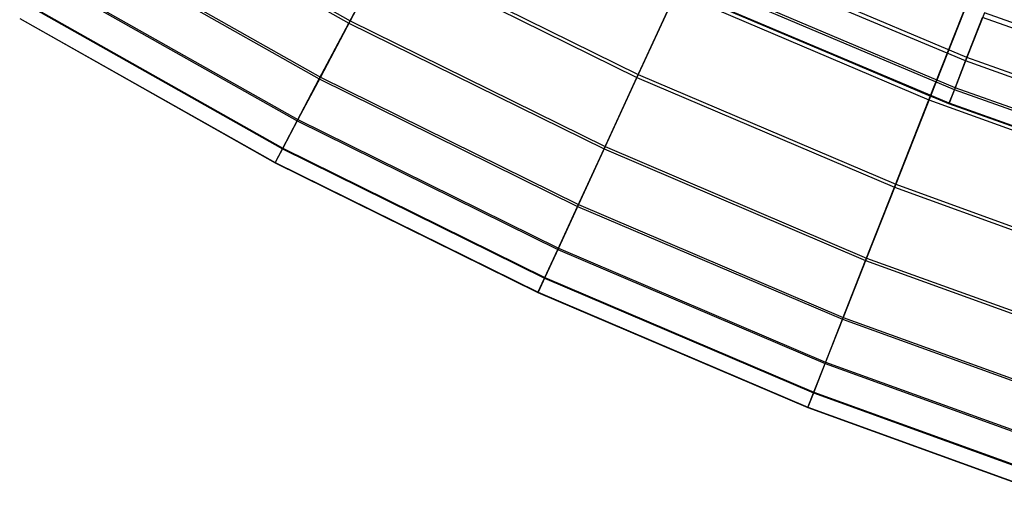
# Model space of a CAD drawing. Extents: x 0.1 to 12.1, y -6 to 6.
# Tile 2 of 256: x 2.965 to 4.085, y -5.694 to -5.139. Entities that reach past the tile are written whole.
import ezdxf

# ---------------------------------------------------------------- set-up
doc = ezdxf.new("R2010")
doc.units = 0
doc.header["$LTSCALE"] = 2.54
doc.layers.get('0').update_dxf_attribs({"linetype": 'CONTINUOUS'})

# ---------------------------------------------------------------- blocks, each defined once
blk = doc.blocks.new('DROPS_COLOR_B-11195_STL')
at = {"color": 0}
for p, q in [((4.0424, -5.1821, 6.8652), (3.7499, -5.0585, 6.8652)), ((4.0424, -5.1821, 6.8652), (3.7499, -5.0585, 6.8652)), ((4.0409, -5.1861, 8.4912), (3.7481, -5.0623, 8.4912)), ((4.0409, -5.1861, 8.4912), (3.7481, -5.0623, 8.4912)), ((4.029, -5.2165, 7.1893), (3.7346, -5.092, 7.1893)), ((4.029, -5.2165, 7.1893), (3.7346, -5.092, 7.1893)), ((4.0281, -5.2188, 8.1669), (3.7335, -5.0943, 8.1669)), ((4.0281, -5.2188, 8.1669), (3.7335, -5.0943, 8.1669)), ((4.0219, -5.2348, 7.8412), (3.7264, -5.11, 7.8412)), ((4.0219, -5.2348, 7.8412), (3.7264, -5.11, 7.8412)), ((4.0222, -5.2341, 7.515), (3.7267, -5.1092, 7.515)), ((4.0222, -5.2341, 7.515), (3.7267, -5.1092, 7.515)), ((4.0409, -5.1861, 8.4912), (4.0601, -5.1366, 8.8131)), ((4.0409, -5.1861, 8.4912), (4.0601, -5.1366, 8.8131)), ((4.0623, -5.1312, 6.5436), (4.0424, -5.1821, 6.8652)), ((4.0623, -5.1312, 6.5436), (4.0424, -5.1821, 6.8652)), ((4.3566, -5.2424, 8.8131), (4.0601, -5.1366, 8.8131)), ((4.3566, -5.2424, 8.8131), (4.0601, -5.1366, 8.8131)), ((4.3584, -5.2369, 6.5436), (4.0623, -5.1312, 6.5436)), ((4.3584, -5.2369, 6.5436), (4.0623, -5.1312, 6.5436)), ((4.0424, -5.1821, 6.8652), (4.029, -5.2165, 7.1893)), ((4.0424, -5.1821, 6.8652), (4.029, -5.2165, 7.1893)), ((4.3415, -5.2889, 6.8652), (4.0424, -5.1821, 6.8652)), ((4.3415, -5.2889, 6.8652), (4.0424, -5.1821, 6.8652)), ((4.0281, -5.2188, 8.1669), (4.0409, -5.1861, 8.4912)), ((4.0281, -5.2188, 8.1669), (4.0409, -5.1861, 8.4912)), ((4.3402, -5.2929, 8.4912), (4.0409, -5.1861, 8.4912)), ((4.3402, -5.2929, 8.4912), (4.0409, -5.1861, 8.4912)), ((4.029, -5.2165, 7.1893), (4.0222, -5.2341, 7.515)), ((4.029, -5.2165, 7.1893), (4.0222, -5.2341, 7.515)), ((4.3302, -5.3239, 7.1893), (4.029, -5.2165, 7.1893)), ((4.3302, -5.3239, 7.1893), (4.029, -5.2165, 7.1893)), ((4.0219, -5.2348, 7.8412), (4.0281, -5.2188, 8.1669)), ((4.0219, -5.2348, 7.8412), (4.0281, -5.2188, 8.1669)), ((4.3294, -5.3263, 8.1669), (4.0281, -5.2188, 8.1669)), ((4.3294, -5.3263, 8.1669), (4.0281, -5.2188, 8.1669)), ((4.0222, -5.2341, 7.515), (4.0219, -5.2348, 7.8412)), ((4.0222, -5.2341, 7.515), (4.0219, -5.2348, 7.8412)), ((4.3241, -5.3427, 7.8412), (4.0219, -5.2348, 7.8412)), ((4.3241, -5.3427, 7.8412), (4.0219, -5.2348, 7.8412)), ((4.3243, -5.3419, 7.515), (4.0222, -5.2341, 7.515)), ((4.3243, -5.3419, 7.515), (4.0222, -5.2341, 7.515))]:
    blk.add_line(p, q, dxfattribs=at)
blk = doc.blocks.new('GROUP_1')
at = {"color": 0}
for p, q in [((2.998, 1.0134, 7.466), (3.2797, 0.8543, 7.466)), ((2.998, 1.0134, 7.466), (3.2797, 0.8543, 7.466)), ((2.9996, 1.016, 4.522), (3.2811, 0.857, 4.522)), ((2.9996, 1.016, 4.522), (3.2811, 0.857, 4.522)), ((2.961, 0.9518, 7.1435), (3.246, 0.7908, 7.1435)), ((2.961, 0.9518, 7.1435), (3.246, 0.7908, 7.1435)), ((2.9622, 0.9539, 4.8444), (3.2472, 0.7928, 4.8444)), ((2.9622, 0.9539, 4.8444), (3.2472, 0.7928, 4.8444)), ((3.2797, 0.8543, 7.466), (3.3215, 0.9334, 7.784)), ((3.2797, 0.8543, 7.466), (3.3215, 0.9334, 7.784)), ((3.3232, 0.9367, 4.2042), (3.2811, 0.857, 4.522)), ((3.3232, 0.9367, 4.2042), (3.2811, 0.857, 4.522)), ((3.3215, 0.9334, 7.784), (3.6071, 0.7924, 7.784)), ((3.3215, 0.9334, 7.784), (3.6071, 0.7924, 7.784)), ((3.3232, 0.9367, 4.2042), (3.6086, 0.7958, 4.2042)), ((3.3232, 0.9367, 4.2042), (3.6086, 0.7958, 4.2042)), ((2.934, 0.907, 5.1703), (3.2216, 0.7445, 5.1703)), ((2.934, 0.907, 5.1703), (3.2216, 0.7445, 5.1703)), ((2.9331, 0.9056, 6.8175), (3.2208, 0.743, 6.8175)), ((2.9331, 0.9056, 6.8175), (3.2208, 0.743, 6.8175)), ((3.6071, 0.7924, 7.784), (3.6517, 0.8895, 8.0967)), ((3.6071, 0.7924, 7.784), (3.6517, 0.8895, 8.0967)), ((3.6535, 0.8935, 3.8917), (3.6086, 0.7958, 4.2042)), ((3.6535, 0.8935, 3.8917), (3.6086, 0.7958, 4.2042)), ((3.6517, 0.8895, 8.0967), (3.9392, 0.7669, 8.0967)), ((3.6517, 0.8895, 8.0967), (3.9392, 0.7669, 8.0967)), ((3.6535, 0.8935, 3.8917), (3.9408, 0.771, 3.8917)), ((3.6535, 0.8935, 3.8917), (3.9408, 0.771, 3.8917)), ((3.9865, 0.8869, 3.5857), (3.9408, 0.771, 3.8917)), ((3.9865, 0.8869, 3.5857), (3.9408, 0.771, 3.8917)), ((2.9145, 0.8748, 6.489), (3.204, 0.7112, 6.489)), ((2.9145, 0.8748, 6.489), (3.204, 0.7112, 6.489)), ((2.915, 0.8756, 5.4987), (3.2044, 0.7121, 5.4987)), ((2.915, 0.8756, 5.4987), (3.2044, 0.7121, 5.4987)), ((3.9392, 0.7669, 8.0967), (3.9847, 0.8822, 8.403)), ((3.9392, 0.7669, 8.0967), (3.9847, 0.8822, 8.403)), ((2.9053, 0.8595, 6.159), (3.1956, 0.6954, 6.159)), ((2.9053, 0.8595, 6.159), (3.1956, 0.6954, 6.159)), ((2.9055, 0.8597, 5.8286), (3.1958, 0.6957, 5.8286)), ((2.9055, 0.8597, 5.8286), (3.1958, 0.6957, 5.8286)), ((3.246, 0.7908, 7.1435), (3.2797, 0.8543, 7.466)), ((3.246, 0.7908, 7.1435), (3.2797, 0.8543, 7.466)), ((3.2811, 0.857, 4.522), (3.2472, 0.7928, 4.8444)), ((3.2811, 0.857, 4.522), (3.2472, 0.7928, 4.8444)), ((3.2797, 0.8543, 7.466), (3.5697, 0.7111, 7.466)), ((3.2797, 0.8543, 7.466), (3.5697, 0.7111, 7.466)), ((3.2811, 0.857, 4.522), (3.5709, 0.7138, 4.522)), ((3.2811, 0.857, 4.522), (3.5709, 0.7138, 4.522)), ((3.6086, 0.7958, 4.2042), (3.5709, 0.7138, 4.522)), ((3.6086, 0.7958, 4.2042), (3.5709, 0.7138, 4.522)), ((3.6086, 0.7958, 4.2042), (3.9014, 0.6709, 4.2042)), ((3.6086, 0.7958, 4.2042), (3.9014, 0.6709, 4.2042)), ((3.2208, 0.743, 6.8175), (3.246, 0.7908, 7.1435)), ((3.2208, 0.743, 6.8175), (3.246, 0.7908, 7.1435)), ((3.2472, 0.7928, 4.8444), (3.2216, 0.7445, 5.1703)), ((3.2472, 0.7928, 4.8444), (3.2216, 0.7445, 5.1703)), ((3.246, 0.7908, 7.1435), (3.5397, 0.6457, 7.1435)), ((3.246, 0.7908, 7.1435), (3.5397, 0.6457, 7.1435)), ((3.2472, 0.7928, 4.8444), (3.5406, 0.6479, 4.8444)), ((3.2472, 0.7928, 4.8444), (3.5406, 0.6479, 4.8444)), ((3.5697, 0.7111, 7.466), (3.6071, 0.7924, 7.784)), ((3.5697, 0.7111, 7.466), (3.6071, 0.7924, 7.784)), ((3.6071, 0.7924, 7.784), (3.9, 0.6675, 7.784)), ((3.6071, 0.7924, 7.784), (3.9, 0.6675, 7.784)), ((3.9, 0.6675, 7.784), (3.9392, 0.7669, 8.0967)), ((3.9, 0.6675, 7.784), (3.9392, 0.7669, 8.0967)), ((3.9408, 0.771, 3.8917), (3.9014, 0.6709, 4.2042)), ((3.9408, 0.771, 3.8917), (3.9014, 0.6709, 4.2042)), ((3.9392, 0.7669, 8.0967), (4.2331, 0.6605, 8.0967)), ((3.9392, 0.7669, 8.0967), (4.2331, 0.6605, 8.0967)), ((3.9408, 0.771, 3.8917), (4.2345, 0.6646, 3.8917)), ((3.9408, 0.771, 3.8917), (4.2345, 0.6646, 3.8917)), ((3.204, 0.7112, 6.489), (3.2208, 0.743, 6.8175)), ((3.204, 0.7112, 6.489), (3.2208, 0.743, 6.8175)), ((3.2216, 0.7445, 5.1703), (3.2044, 0.7121, 5.4987)), ((3.2216, 0.7445, 5.1703), (3.2044, 0.7121, 5.4987)), ((3.2208, 0.743, 6.8175), (3.5171, 0.5967, 6.8175)), ((3.2208, 0.743, 6.8175), (3.5171, 0.5967, 6.8175)), ((3.2216, 0.7445, 5.1703), (3.5178, 0.5982, 5.1703)), ((3.2216, 0.7445, 5.1703), (3.5178, 0.5982, 5.1703)), ((3.1956, 0.6954, 6.159), (3.204, 0.7112, 6.489)), ((3.1956, 0.6954, 6.159), (3.204, 0.7112, 6.489)), ((3.2044, 0.7121, 5.4987), (3.1958, 0.6957, 5.8286)), ((3.2044, 0.7121, 5.4987), (3.1958, 0.6957, 5.8286)), ((3.204, 0.7112, 6.489), (3.5021, 0.564, 6.489)), ((3.204, 0.7112, 6.489), (3.5021, 0.564, 6.489)), ((3.2044, 0.7121, 5.4987), (3.5025, 0.5649, 5.4987)), ((3.2044, 0.7121, 5.4987), (3.5025, 0.5649, 5.4987)), ((3.5397, 0.6457, 7.1435), (3.5697, 0.7111, 7.466)), ((3.5397, 0.6457, 7.1435), (3.5697, 0.7111, 7.466)), ((3.5709, 0.7138, 4.522), (3.5406, 0.6479, 4.8444)), ((3.5709, 0.7138, 4.522), (3.5406, 0.6479, 4.8444)), ((3.5697, 0.7111, 7.466), (3.8672, 0.5842, 7.466)), ((3.5697, 0.7111, 7.466), (3.8672, 0.5842, 7.466)), ((3.5709, 0.7138, 4.522), (3.8683, 0.587, 4.522)), ((3.5709, 0.7138, 4.522), (3.8683, 0.587, 4.522)), ((3.1958, 0.6957, 5.8286), (3.1956, 0.6954, 6.159)), ((3.1958, 0.6957, 5.8286), (3.1956, 0.6954, 6.159)), ((3.1956, 0.6954, 6.159), (3.4946, 0.5478, 6.159)), ((3.1956, 0.6954, 6.159), (3.4946, 0.5478, 6.159)), ((3.1958, 0.6957, 5.8286), (3.4947, 0.5481, 5.8286)), ((3.1958, 0.6957, 5.8286), (3.4947, 0.5481, 5.8286)), ((3.8672, 0.5842, 7.466), (3.9, 0.6675, 7.784)), ((3.8672, 0.5842, 7.466), (3.9, 0.6675, 7.784)), ((3.9014, 0.6709, 4.2042), (3.8683, 0.587, 4.522)), ((3.9014, 0.6709, 4.2042), (3.8683, 0.587, 4.522)), ((3.9, 0.6675, 7.784), (4.1995, 0.559, 7.784)), ((3.9, 0.6675, 7.784), (4.1995, 0.559, 7.784)), ((3.9014, 0.6709, 4.2042), (4.2006, 0.5625, 4.2042)), ((3.9014, 0.6709, 4.2042), (4.2006, 0.5625, 4.2042)), ((3.5171, 0.5967, 6.8175), (3.5397, 0.6457, 7.1435)), ((3.5171, 0.5967, 6.8175), (3.5397, 0.6457, 7.1435)), ((3.5406, 0.6479, 4.8444), (3.5178, 0.5982, 5.1703)), ((3.5406, 0.6479, 4.8444), (3.5178, 0.5982, 5.1703)), ((3.5397, 0.6457, 7.1435), (3.8409, 0.5173, 7.1435)), ((3.5397, 0.6457, 7.1435), (3.8409, 0.5173, 7.1435)), ((3.5406, 0.6479, 4.8444), (3.8417, 0.5195, 4.8444)), ((3.5406, 0.6479, 4.8444), (3.8417, 0.5195, 4.8444)), ((3.5021, 0.564, 6.489), (3.5171, 0.5967, 6.8175)), ((3.5021, 0.564, 6.489), (3.5171, 0.5967, 6.8175)), ((3.5178, 0.5982, 5.1703), (3.5025, 0.5649, 5.4987)), ((3.5178, 0.5982, 5.1703), (3.5025, 0.5649, 5.4987)), ((3.5171, 0.5967, 6.8175), (3.8211, 0.467, 6.8175)), ((3.5171, 0.5967, 6.8175), (3.8211, 0.467, 6.8175)), ((3.5178, 0.5982, 5.1703), (3.8217, 0.4686, 5.1703)), ((3.5178, 0.5982, 5.1703), (3.8217, 0.4686, 5.1703)), ((3.8409, 0.5173, 7.1435), (3.8672, 0.5842, 7.466)), ((3.8409, 0.5173, 7.1435), (3.8672, 0.5842, 7.466)), ((3.8683, 0.587, 4.522), (3.8417, 0.5195, 4.8444)), ((3.8683, 0.587, 4.522), (3.8417, 0.5195, 4.8444)), ((3.8672, 0.5842, 7.466), (4.1714, 0.474, 7.466)), ((3.8672, 0.5842, 7.466), (4.1714, 0.474, 7.466)), ((3.8683, 0.587, 4.522), (4.1723, 0.4769, 4.522)), ((3.8683, 0.587, 4.522), (4.1723, 0.4769, 4.522)), ((3.4946, 0.5478, 6.159), (3.5021, 0.564, 6.489)), ((3.4946, 0.5478, 6.159), (3.5021, 0.564, 6.489)), ((3.5025, 0.5649, 5.4987), (3.4947, 0.5481, 5.8286)), ((3.5025, 0.5649, 5.4987), (3.4947, 0.5481, 5.8286)), ((3.5021, 0.564, 6.489), (3.8079, 0.4335, 6.489)), ((3.5021, 0.564, 6.489), (3.8079, 0.4335, 6.489)), ((3.5025, 0.5649, 5.4987), (3.8083, 0.4345, 5.4987)), ((3.5025, 0.5649, 5.4987), (3.8083, 0.4345, 5.4987)), ((3.4947, 0.5481, 5.8286), (3.4946, 0.5478, 6.159)), ((3.4947, 0.5481, 5.8286), (3.4946, 0.5478, 6.159)), ((3.4946, 0.5478, 6.159), (3.8013, 0.4169, 6.159)), ((3.4946, 0.5478, 6.159), (3.8013, 0.4169, 6.159)), ((3.4947, 0.5481, 5.8286), (3.8015, 0.4173, 5.8286)), ((3.4947, 0.5481, 5.8286), (3.8015, 0.4173, 5.8286)), ((3.8211, 0.467, 6.8175), (3.8409, 0.5173, 7.1435)), ((3.8211, 0.467, 6.8175), (3.8409, 0.5173, 7.1435)), ((3.8417, 0.5195, 4.8444), (3.8217, 0.4686, 5.1703)), ((3.8417, 0.5195, 4.8444), (3.8217, 0.4686, 5.1703)), ((3.8409, 0.5173, 7.1435), (4.1488, 0.4058, 7.1435)), ((3.8409, 0.5173, 7.1435), (4.1488, 0.4058, 7.1435)), ((3.8417, 0.5195, 4.8444), (4.1495, 0.408, 4.8444)), ((3.8417, 0.5195, 4.8444), (4.1495, 0.408, 4.8444)), ((3.8079, 0.4335, 6.489), (3.8211, 0.467, 6.8175)), ((3.8079, 0.4335, 6.489), (3.8211, 0.467, 6.8175)), ((3.8217, 0.4686, 5.1703), (3.8083, 0.4345, 5.4987)), ((3.8217, 0.4686, 5.1703), (3.8083, 0.4345, 5.4987)), ((3.8211, 0.467, 6.8175), (4.1318, 0.3545, 6.8175)), ((3.8211, 0.467, 6.8175), (4.1318, 0.3545, 6.8175)), ((3.8217, 0.4686, 5.1703), (4.1323, 0.3561, 5.1703)), ((3.8217, 0.4686, 5.1703), (4.1323, 0.3561, 5.1703)), ((3.8013, 0.4169, 6.159), (3.8079, 0.4335, 6.489)), ((3.8013, 0.4169, 6.159), (3.8079, 0.4335, 6.489)), ((3.8083, 0.4345, 5.4987), (3.8015, 0.4173, 5.8286)), ((3.8083, 0.4345, 5.4987), (3.8015, 0.4173, 5.8286)), ((3.8079, 0.4335, 6.489), (4.1205, 0.3203, 6.489)), ((3.8079, 0.4335, 6.489), (4.1205, 0.3203, 6.489)), ((3.8083, 0.4345, 5.4987), (4.1208, 0.3213, 5.4987)), ((3.8083, 0.4345, 5.4987), (4.1208, 0.3213, 5.4987)), ((3.8015, 0.4173, 5.8286), (3.8013, 0.4169, 6.159)), ((3.8015, 0.4173, 5.8286), (3.8013, 0.4169, 6.159)), ((3.8013, 0.4169, 6.159), (4.1149, 0.3034, 6.159)), ((3.8013, 0.4169, 6.159), (4.1149, 0.3034, 6.159)), ((3.8015, 0.4173, 5.8286), (4.115, 0.3037, 5.8286)), ((3.8015, 0.4173, 5.8286), (4.115, 0.3037, 5.8286))]:
    blk.add_line(p, q, dxfattribs=at)
blk.add_blockref('DROPS_COLOR_B-11195_STL', (-0.06, 5.9973, -1.7), dxfattribs=at)

msp = doc.modelspace()

# ---------------------------------------------------------------- block references
at = {"color": 0}
msp.add_blockref('GROUP_1', (0.06, -5.9973, 1.7), dxfattribs=at)

doc.saveas('drawing.dxf')
